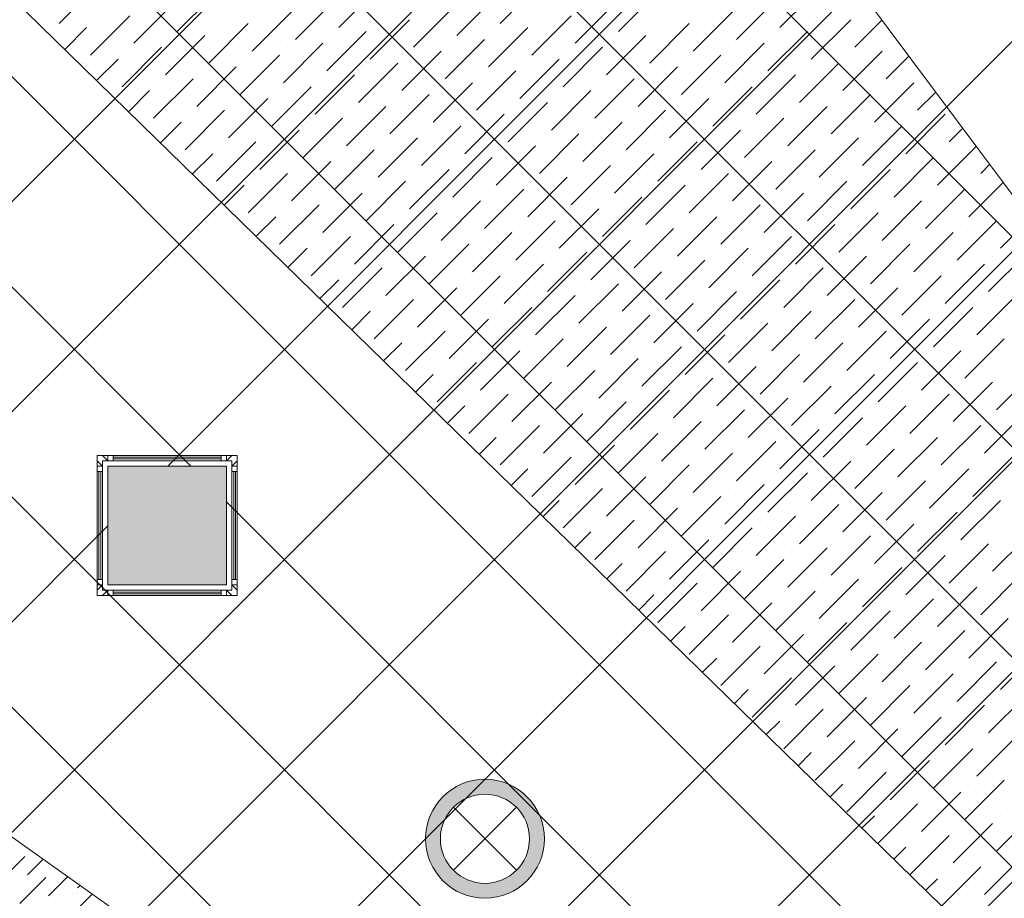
# Model space of a CAD drawing. Header units: millimetres. Extents: x -150 to 17700, y -24664 to 13830.
# Tile 31 of 58: x 5742 to 7399, y 10567 to 12045. Entities that reach past the tile are written whole.
import ezdxf

# ---------------------------------------------------------------- set-up
doc = ezdxf.new("R2010")
doc.units = ezdxf.units.MM
doc.header["$MEASUREMENT"] = 0
doc.layers.get('0').update_dxf_attribs({"lineweight": 5})
for name, color, linetype, lineweight, true_color in [('M-MEP-ELLG-LIGHT', 5, 'Continuous', 15, 0x0000ff), ('RCP XREF$0$A-CEILING-01', 9, 'Continuous', 0, 0x808080), ('RCP XREF$0$A-CELING ELEMENT', 9, 'Continuous', 0, 0x808080), ('RCP XREF$0$A-Wall & Column', 9, 'Continuous', 0, 0x808080)]:
    doc.layers.add(name, color=color, linetype=linetype, lineweight=lineweight, true_color=true_color)
doc.layers.add('RCP XREF$0$Z-TB-NONPLOT', color=9, linetype='Continuous', lineweight=0, true_color=0x808080, plot=False)

# ---------------------------------------------------------------- blocks, each defined once
blk = doc.blocks.new('RCP XREF')
at = {"layer": 'RCP XREF$0$A-Wall & Column', "lineweight": 0, "true_color": 0x808080}
h = blk.add_hatch(color=8, dxfattribs=at)
h.dxf.hatch_style = 1
h.paths.add_polyline_path([(6090.1, 11294.2), (5890.1, 11294.2), (5890.1, 11094.2), (6090.1, 11094.2)])
at = {"layer": 'RCP XREF$0$A-CEILING-01', "color": 8, "linetype": 'Continuous', "lineweight": 0, "true_color": 0x808080}
for p, q in [((200, 6210.4), (7369.6, 13380)), ((200, 5856.9), (7723.1, 13380)), ((200, 5149.7), (8430.3, 13380)), ((200, 4796.2), (8783.8, 13380)), ((200, 3735.5), (9844.5, 13380)), ((277.4, 4520), (9137.4, 13380)), ((630.9, 4520), (9490.9, 13380)), ((11187.9, 5429.1), (3237, 13380)), ((11364.7, 5605.9), (3590.6, 13380)), ((6029.9, 11294.2), (3944.1, 13380)), ((11718.3, 5959.4), (4297.7, 13380)), ((11895, 6136.2), (4651.2, 13380)), ((12071.8, 6313), (5004.8, 13380)), ((12248.6, 6489.7), (5358.3, 13380)), ((12425.4, 6666.5), (5711.9, 13380)), ((5990.9, 11294.2), (8076.7, 13380)), ((6090.1, 9272.1), (10198, 13380)), ((11541.5, 5782.6), (6090.1, 11234)), ((200, 5503.3), (5890.1, 11193.4))]:
    blk.add_line(p, q, dxfattribs=at)
at = {"layer": 'RCP XREF$0$A-CEILING-01', "color": 8, "lineweight": 0, "true_color": 0x808080}
for p, q in [((5890.1, 11294.2), (6090.1, 11294.2)), ((5890.1, 11094.2), (5890.1, 11294.2)), ((5890.1, 11294.2), (6090.1, 11294.2)), ((5890.1, 11094.2), (5890.1, 11294.2)), ((6090.1, 11294.2), (6090.1, 11094.2)), ((6090.1, 11294.2), (6090.1, 11094.2)), ((6090.1, 11094.2), (5890.1, 11094.2)), ((6090.1, 11094.2), (5890.1, 11094.2))]:
    blk.add_line(p, q, dxfattribs=at)
at = {"layer": 'RCP XREF$0$A-CELING ELEMENT', "color": 8, "lineweight": 0, "true_color": 0x808080}
for p, q in [((9510.5, 8390.5), (4048, 13722.3)), ((6198.1, 13380), (9756, 8605.6)), ((4048, 11860.3), (9301.5, 8139.7))]:
    blk.add_line(p, q, dxfattribs=at)
at = {"layer": 'RCP XREF$0$A-CELING ELEMENT', "color": 8, "linetype": 'Continuous', "lineweight": 0, "true_color": 0x808080, "transparency": 33554687}
for p, q in [((5808.1, 12038.5), (5874.4, 12104.8)), ((6278.7, 12031.9), (6345, 12098.2)), ((6550.5, 12038.5), (6616.8, 12104.8)), ((7021.2, 12031.9), (7087.5, 12098.2)), ((6006.9, 12025.2), (6073.2, 12091.5)), ((6477.6, 12018.6), (6543.9, 12084.9)), ((6749.4, 12025.2), (6815.7, 12091.5)), ((5934, 12005.4), (6000.3, 12071.6)), ((6205.8, 12012), (6272.1, 12078.3)), ((6404.7, 11998.7), (6471, 12065)), ((6676.5, 12005.4), (6742.8, 12071.6)), ((6948.3, 12012), (7014.6, 12078.3)), ((5861.1, 11985.5), (5927.4, 12051.8)), ((6132.9, 11992.1), (6199.2, 12058.4)), ((6603.6, 11985.5), (6669.9, 12051.8)), ((6875.4, 11992.1), (6941.7, 12058.4)), ((5817.6, 11995), (5854.5, 12031.9)), ((6060, 11972.2), (6126.3, 12038.5)), ((6066.6, 12031.9), (6066.6, 12031.9)), ((6331.8, 11978.8), (6398.1, 12045.1)), ((6338.4, 12038.5), (6338.4, 12038.5)), ((6530.6, 11965.6), (6596.9, 12031.9)), ((6610.2, 12045.1), (6610.2, 12045.1)), ((6802.4, 11972.2), (6868.7, 12038.5)), ((6809.1, 12031.9), (6809.1, 12031.9)), ((7074.2, 11978.8), (7140.5, 12045.1)), ((7080.9, 12038.5), (7080.9, 12038.5)), ((7147.2, 11998.7), (7193.2, 12044.7)), ((5794.8, 12025.2), (5794.8, 12025.2)), ((5987.1, 11952.3), (6053.4, 12018.6)), ((6258.9, 11959), (6325.1, 12025.2)), ((6265.5, 12018.6), (6265.5, 12018.6)), ((6537.3, 12025.2), (6537.3, 12025.2)), ((6729.5, 11952.3), (6795.8, 12018.6)), ((7001.3, 11959), (7067.6, 12025.2)), ((7007.9, 12018.6), (7007.9, 12018.6)), ((5914.1, 11932.4), (5980.4, 11998.7)), ((5993.7, 12012), (5993.7, 12012)), ((6185.9, 11939.1), (6252.2, 12005.4)), ((6192.6, 11998.7), (6192.6, 11998.7)), ((6457.7, 11945.7), (6524, 12012)), ((6464.4, 12005.4), (6464.4, 12005.4)), ((6656.6, 11932.4), (6722.9, 11998.7)), ((6736.2, 12012), (6736.2, 12012)), ((6928.4, 11939.1), (6994.7, 12005.4)), ((6935, 11998.7), (6935, 11998.7)), ((7206.8, 12005.4), (7206.8, 12005.4)), ((5920.8, 11992.1), (5920.8, 11992.1)), ((6113, 11919.2), (6179.3, 11985.5)), ((6384.8, 11925.8), (6451.1, 11992.1)), ((6391.4, 11985.5), (6391.4, 11985.5)), ((6663.2, 11992.1), (6663.2, 11992.1)), ((6855.5, 11919.2), (6921.8, 11985.5)), ((7127.3, 11925.8), (7193.6, 11992.1)), ((7133.9, 11985.5), (7133.9, 11985.5)), ((7200.2, 11945.7), (7238.5, 11984)), ((5847.8, 11972.2), (5847.8, 11972.2)), ((5871.3, 11942.6), (5907.5, 11978.8)), ((6040.1, 11899.3), (6106.4, 11965.6)), ((6119.6, 11978.8), (6119.6, 11978.8)), ((6311.9, 11905.9), (6378.2, 11972.2)), ((6318.5, 11965.6), (6318.5, 11965.6)), ((6583.7, 11912.5), (6650, 11978.8)), ((6590.3, 11972.2), (6590.3, 11972.2)), ((6782.6, 11899.3), (6848.8, 11965.6)), ((6862.1, 11978.8), (6862.1, 11978.8)), ((7054.3, 11905.9), (7120.6, 11972.2)), ((7061, 11965.6), (7061, 11965.6)), ((6046.7, 11959), (6046.7, 11959)), ((6239, 11886), (6305.3, 11952.3)), ((6510.8, 11892.7), (6577.1, 11959)), ((6517.4, 11952.3), (6517.4, 11952.3)), ((6789.2, 11959), (6789.2, 11959)), ((6981.4, 11886), (7047.7, 11952.3)), ((7259.9, 11952.3), (7259.9, 11952.3)), ((5967.2, 11879.4), (6033.5, 11945.7)), ((5973.8, 11939.1), (5973.8, 11939.1)), ((6166, 11866.1), (6232.3, 11932.4)), ((6245.6, 11945.7), (6245.6, 11945.7)), ((6437.8, 11872.8), (6504.1, 11939.1)), ((6444.5, 11932.4), (6444.5, 11932.4)), ((6709.6, 11879.4), (6775.9, 11945.7)), ((6716.3, 11939.1), (6716.3, 11939.1)), ((6908.5, 11866.1), (6974.8, 11932.4)), ((6988.1, 11945.7), (6988.1, 11945.7)), ((7180.3, 11872.8), (7246.6, 11939.1)), ((7186.9, 11932.4), (7186.9, 11932.4)), ((5900.9, 11919.2), (5900.9, 11919.2)), ((5925, 11890.2), (5960.5, 11925.8)), ((6172.7, 11925.8), (6172.7, 11925.8)), ((6364.9, 11852.9), (6431.2, 11919.2)), ((6636.7, 11859.5), (6703, 11925.8)), ((6643.3, 11919.2), (6643.3, 11919.2)), ((6915.1, 11925.8), (6915.1, 11925.8)), ((7107.4, 11852.9), (7173.7, 11919.2)), ((7253.2, 11892.7), (7283.8, 11923.2)), ((6093.1, 11846.3), (6159.4, 11912.5)), ((6099.8, 11905.9), (6099.8, 11905.9)), ((6292, 11833), (6358.3, 11899.3)), ((6371.5, 11912.5), (6371.5, 11912.5)), ((6563.8, 11839.6), (6630.1, 11905.9)), ((6570.4, 11899.3), (6570.4, 11899.3)), ((6835.6, 11846.3), (6901.9, 11912.5)), ((6842.2, 11905.9), (6842.2, 11905.9)), ((7034.5, 11833), (7100.8, 11899.3)), ((7114, 11912.5), (7114, 11912.5)), ((6020.2, 11826.4), (6086.5, 11892.7)), ((6026.8, 11886), (6026.8, 11886)), ((6298.6, 11892.7), (6298.6, 11892.7)), ((6490.9, 11819.7), (6557.2, 11886)), ((6762.7, 11826.4), (6829, 11892.7)), ((6769.3, 11886), (6769.3, 11886)), ((7041.1, 11892.7), (7041.1, 11892.7)), ((7233.3, 11819.7), (7299.6, 11886)), ((5953.9, 11866.1), (5953.9, 11866.1)), ((5978.6, 11837.8), (6013.6, 11872.8)), ((6219.1, 11813.1), (6285.4, 11879.4)), ((6225.7, 11872.8), (6225.7, 11872.8)), ((6418, 11799.9), (6484.2, 11866.1)), ((6497.5, 11879.4), (6497.5, 11879.4)), ((6689.7, 11806.5), (6756, 11872.8)), ((6696.4, 11866.1), (6696.4, 11866.1)), ((6961.5, 11813.1), (7027.8, 11879.4)), ((6968.2, 11872.8), (6968.2, 11872.8)), ((7160.4, 11799.9), (7226.7, 11866.1)), ((7240, 11879.4), (7240, 11879.4)), ((6146.2, 11793.2), (6212.4, 11859.5)), ((6152.8, 11852.9), (6152.8, 11852.9)), ((6424.6, 11859.5), (6424.6, 11859.5)), ((6616.8, 11786.6), (6683.1, 11852.9)), ((6888.6, 11793.2), (6954.9, 11859.5)), ((6895.2, 11852.9), (6895.2, 11852.9)), ((7167, 11859.5), (7167, 11859.5)), ((7306.3, 11839.6), (7329, 11862.4)), ((6073.2, 11773.3), (6139.5, 11839.6)), ((6079.9, 11833), (6079.9, 11833)), ((6345, 11780), (6411.3, 11846.3)), ((6351.7, 11839.6), (6351.7, 11839.6)), ((6543.9, 11766.7), (6610.2, 11833)), ((6623.5, 11846.3), (6623.5, 11846.3)), ((6815.7, 11773.3), (6882, 11839.6)), ((6822.3, 11833), (6822.3, 11833)), ((7087.5, 11780), (7153.8, 11846.3)), ((7094.1, 11839.6), (7094.1, 11839.6)), ((6032.3, 11785.4), (6066.6, 11819.7)), ((6272.1, 11760.1), (6338.4, 11826.4)), ((6278.7, 11819.7), (6278.7, 11819.7)), ((6550.5, 11826.4), (6550.5, 11826.4)), ((6742.8, 11753.4), (6809.1, 11819.7)), ((7014.6, 11760.1), (7080.9, 11826.4)), ((7021.2, 11819.7), (7021.2, 11819.7)), ((7286.4, 11766.7), (7351.7, 11832)), ((7293, 11826.4), (7293, 11826.4)), ((6006.9, 11813.1), (6006.9, 11813.1)), ((6199.2, 11740.2), (6265.5, 11806.5)), ((6205.8, 11799.9), (6205.8, 11799.9)), ((6471, 11746.8), (6537.3, 11813.1)), ((6477.6, 11806.5), (6477.6, 11806.5)), ((6669.9, 11733.6), (6736.2, 11799.9)), ((6749.4, 11813.1), (6749.4, 11813.1)), ((6941.7, 11740.2), (7007.9, 11806.5)), ((6948.3, 11799.9), (6948.3, 11799.9)), ((7213.4, 11746.8), (7279.7, 11813.1)), ((7220.1, 11806.5), (7220.1, 11806.5)), ((7359.3, 11786.6), (7374.3, 11801.6)), ((6126.3, 11720.3), (6192.6, 11786.6)), ((6398.1, 11726.9), (6464.4, 11793.2)), ((6404.7, 11786.6), (6404.7, 11786.6)), ((6676.5, 11793.2), (6676.5, 11793.2)), ((6868.7, 11720.3), (6935, 11786.6)), ((7140.5, 11726.9), (7206.8, 11793.2)), ((7147.2, 11786.6), (7147.2, 11786.6)), ((6086, 11733.1), (6119.6, 11766.7)), ((6132.9, 11780), (6132.9, 11780)), ((6325.1, 11707), (6391.4, 11773.3)), ((6331.8, 11766.7), (6331.8, 11766.7)), ((6596.9, 11713.7), (6663.2, 11780)), ((6603.6, 11773.3), (6603.6, 11773.3)), ((6795.8, 11700.4), (6862.1, 11766.7)), ((6875.4, 11780), (6875.4, 11780)), ((7067.6, 11707), (7133.9, 11773.3)), ((7074.2, 11766.7), (7074.2, 11766.7)), ((7339.4, 11713.7), (7397, 11771.3)), ((7346, 11773.3), (7346, 11773.3)), ((6060, 11760.1), (6060, 11760.1)), ((6252.2, 11687.2), (6318.5, 11753.4)), ((6524, 11693.8), (6590.3, 11760.1)), ((6530.6, 11753.4), (6530.6, 11753.4)), ((6802.4, 11760.1), (6802.4, 11760.1)), ((6994.7, 11687.2), (7061, 11753.4)), ((7266.5, 11693.8), (7332.8, 11760.1)), ((7273.1, 11753.4), (7273.1, 11753.4)), ((6179.3, 11667.3), (6245.6, 11733.6)), ((6258.9, 11746.8), (6258.9, 11746.8)), ((6451.1, 11673.9), (6517.4, 11740.2)), ((6457.7, 11733.6), (6457.7, 11733.6)), ((6722.9, 11680.5), (6789.2, 11746.8)), ((6729.5, 11740.2), (6729.5, 11740.2)), ((6921.8, 11667.3), (6988.1, 11733.6)), ((7001.3, 11746.8), (7001.3, 11746.8)), ((7193.6, 11673.9), (7259.9, 11740.2)), ((7200.2, 11733.6), (7200.2, 11733.6)), ((6185.9, 11726.9), (6185.9, 11726.9)), ((6378.2, 11654), (6444.5, 11720.3)), ((6650, 11660.6), (6716.3, 11726.9)), ((6656.6, 11720.3), (6656.6, 11720.3)), ((6928.4, 11726.9), (6928.4, 11726.9)), ((7120.6, 11654), (7186.9, 11720.3)), ((6113, 11707), (6113, 11707)), ((6139.7, 11680.7), (6172.7, 11713.7)), ((6305.3, 11634.1), (6371.5, 11700.4)), ((6384.8, 11713.7), (6384.8, 11713.7)), ((6577.1, 11640.8), (6643.3, 11707)), ((6583.7, 11700.4), (6583.7, 11700.4)), ((6848.8, 11647.4), (6915.1, 11713.7)), ((6855.5, 11707), (6855.5, 11707)), ((7047.7, 11634.1), (7114, 11700.4)), ((7127.3, 11713.7), (7127.3, 11713.7)), ((7319.5, 11640.8), (7385.8, 11707)), ((7326.1, 11700.4), (7326.1, 11700.4)), ((7392.4, 11660.6), (7442.3, 11710.5)), ((6311.9, 11693.8), (6311.9, 11693.8)), ((6504.1, 11620.9), (6570.4, 11687.2)), ((6775.9, 11627.5), (6842.2, 11693.8)), ((6782.6, 11687.2), (6782.6, 11687.2)), ((7054.3, 11693.8), (7054.3, 11693.8)), ((7246.6, 11620.9), (7312.9, 11687.2)), ((6232.3, 11614.2), (6298.6, 11680.5)), ((6239, 11673.9), (6239, 11673.9)), ((6431.2, 11601), (6497.5, 11667.3)), ((6510.8, 11680.5), (6510.8, 11680.5)), ((6703, 11607.6), (6769.3, 11673.9)), ((6709.6, 11667.3), (6709.6, 11667.3)), ((6974.8, 11614.2), (7041.1, 11680.5)), ((6981.4, 11673.9), (6981.4, 11673.9)), ((7173.7, 11601), (7240, 11667.3)), ((7253.2, 11680.5), (7253.2, 11680.5)), ((6193.3, 11628.3), (6225.7, 11660.6)), ((6437.8, 11660.6), (6437.8, 11660.6)), ((6630.1, 11587.7), (6696.4, 11654)), ((6901.9, 11594.3), (6968.2, 11660.6)), ((6908.5, 11654), (6908.5, 11654)), ((7180.3, 11660.6), (7180.3, 11660.6)), ((7372.5, 11587.7), (7438.8, 11654)), ((6358.3, 11581.1), (6424.6, 11647.4)), ((6364.9, 11640.8), (6364.9, 11640.8)), ((6557.2, 11567.8), (6623.5, 11634.1)), ((6636.7, 11647.4), (6636.7, 11647.4)), ((6829, 11574.5), (6895.2, 11640.8)), ((6835.6, 11634.1), (6835.6, 11634.1)), ((7100.8, 11581.1), (7167, 11647.4)), ((7107.4, 11640.8), (7107.4, 11640.8)), ((7299.6, 11567.8), (7365.9, 11634.1)), ((7379.2, 11647.4), (7379.2, 11647.4)), ((6285.4, 11561.2), (6351.7, 11627.5)), ((6292, 11620.9), (6292, 11620.9)), ((6563.8, 11627.5), (6563.8, 11627.5)), ((6756, 11554.6), (6822.3, 11620.9)), ((7027.8, 11561.2), (7094.1, 11627.5)), ((7034.5, 11620.9), (7034.5, 11620.9)), ((7306.3, 11627.5), (7306.3, 11627.5)), ((6247, 11575.9), (6278.7, 11607.6)), ((6484.2, 11547.9), (6550.5, 11614.2)), ((6490.9, 11607.6), (6490.9, 11607.6)), ((6683.1, 11534.7), (6749.4, 11601)), ((6762.7, 11614.2), (6762.7, 11614.2)), ((6954.9, 11541.3), (7021.2, 11607.6)), ((6961.5, 11601), (6961.5, 11601)), ((7226.7, 11547.9), (7293, 11614.2)), ((7233.3, 11607.6), (7233.3, 11607.6)), ((6411.3, 11528.1), (6477.6, 11594.3)), ((6418, 11587.7), (6418, 11587.7)), ((6689.7, 11594.3), (6689.7, 11594.3)), ((6882, 11521.4), (6948.3, 11587.7)), ((7153.8, 11528.1), (7220.1, 11594.3)), ((7160.4, 11587.7), (7160.4, 11587.7)), ((6338.4, 11508.2), (6404.7, 11574.5)), ((6345, 11567.8), (6345, 11567.8)), ((6610.2, 11514.8), (6676.5, 11581.1)), ((6616.8, 11574.5), (6616.8, 11574.5)), ((6809.1, 11501.5), (6875.4, 11567.8)), ((6888.6, 11581.1), (6888.6, 11581.1)), ((7080.9, 11508.2), (7147.2, 11574.5)), ((7087.5, 11567.8), (7087.5, 11567.8)), ((7352.7, 11514.8), (7419, 11581.1)), ((7359.3, 11574.5), (7359.3, 11574.5)), ((6300.7, 11523.5), (6331.8, 11554.6)), ((6537.3, 11494.9), (6603.6, 11561.2)), ((6543.9, 11554.6), (6543.9, 11554.6)), ((6815.7, 11561.2), (6815.7, 11561.2)), ((7007.9, 11488.3), (7074.2, 11554.6)), ((7279.7, 11494.9), (7346, 11561.2)), ((7286.4, 11554.6), (7286.4, 11554.6)), ((6464.4, 11475), (6530.6, 11541.3)), ((6471, 11534.7), (6471, 11534.7)), ((6736.2, 11481.7), (6802.4, 11547.9)), ((6742.8, 11541.3), (6742.8, 11541.3)), ((6935, 11468.4), (7001.3, 11534.7)), ((7014.6, 11547.9), (7014.6, 11547.9)), ((7206.8, 11475), (7273.1, 11541.3)), ((7213.4, 11534.7), (7213.4, 11534.7)), ((6391.4, 11455.1), (6457.7, 11521.4)), ((6663.2, 11461.8), (6729.5, 11528.1)), ((6669.9, 11521.4), (6669.9, 11521.4)), ((6941.7, 11528.1), (6941.7, 11528.1)), ((7133.9, 11455.1), (7200.2, 11521.4)), ((6354.4, 11471.1), (6384.8, 11501.5)), ((6398.1, 11514.8), (6398.1, 11514.8)), ((6590.3, 11441.9), (6656.6, 11508.2)), ((6596.9, 11501.5), (6596.9, 11501.5)), ((6862.1, 11448.5), (6928.4, 11514.8)), ((6868.7, 11508.2), (6868.7, 11508.2)), ((7061, 11435.2), (7127.3, 11501.5)), ((7140.5, 11514.8), (7140.5, 11514.8)), ((7332.8, 11441.9), (7399.1, 11508.2)), ((7339.4, 11501.5), (7339.4, 11501.5)), ((6517.4, 11422), (6583.7, 11488.3)), ((6789.2, 11428.6), (6855.5, 11494.9)), ((6795.8, 11488.3), (6795.8, 11488.3)), ((7067.6, 11494.9), (7067.6, 11494.9)), ((7259.9, 11422), (7326.1, 11488.3)), ((6444.5, 11402.1), (6510.8, 11468.4)), ((6524, 11481.7), (6524, 11481.7)), ((6716.3, 11408.7), (6782.6, 11475)), ((6722.9, 11468.4), (6722.9, 11468.4)), ((6988.1, 11415.4), (7054.3, 11481.7)), ((6994.7, 11475), (6994.7, 11475)), ((7186.9, 11402.1), (7253.2, 11468.4)), ((7266.5, 11481.7), (7266.5, 11481.7)), ((6451.1, 11461.8), (6451.1, 11461.8)), ((6643.3, 11388.8), (6709.6, 11455.1)), ((6915.1, 11395.5), (6981.4, 11461.8)), ((6921.8, 11455.1), (6921.8, 11455.1)), ((7193.6, 11461.8), (7193.6, 11461.8)), ((7385.8, 11388.8), (7452.1, 11455.1)), ((6408, 11418.7), (6437.8, 11448.5)), ((6570.4, 11369), (6636.7, 11435.2)), ((6650, 11448.5), (6650, 11448.5)), ((6842.2, 11375.6), (6908.5, 11441.9)), ((6848.8, 11435.2), (6848.8, 11435.2)), ((7114, 11382.2), (7180.3, 11448.5)), ((7120.6, 11441.9), (7120.6, 11441.9)), ((7312.9, 11369), (7379.2, 11435.2)), ((7392.4, 11448.5), (7392.4, 11448.5)), ((6577.1, 11428.6), (6577.1, 11428.6)), ((6769.3, 11355.7), (6835.6, 11422)), ((7041.1, 11362.3), (7107.4, 11428.6)), ((7047.7, 11422), (7047.7, 11422)), ((7319.5, 11428.6), (7319.5, 11428.6)), ((6497.5, 11349.1), (6563.8, 11415.4)), ((6504.1, 11408.7), (6504.1, 11408.7)), ((6696.4, 11335.8), (6762.7, 11402.1)), ((6775.9, 11415.4), (6775.9, 11415.4)), ((6968.2, 11342.4), (7034.5, 11408.7)), ((6974.8, 11402.1), (6974.8, 11402.1)), ((7240, 11349.1), (7306.3, 11415.4)), ((7246.6, 11408.7), (7246.6, 11408.7)), ((6461.7, 11366.3), (6490.9, 11395.5)), ((6703, 11395.5), (6703, 11395.5)), ((6895.2, 11322.6), (6961.5, 11388.8)), ((7167, 11329.2), (7233.3, 11395.5)), ((7173.7, 11388.8), (7173.7, 11388.8)), ((6623.5, 11315.9), (6689.7, 11382.2)), ((6630.1, 11375.6), (6630.1, 11375.6)), ((6822.3, 11302.7), (6888.6, 11369)), ((6901.9, 11382.2), (6901.9, 11382.2)), ((7094.1, 11309.3), (7160.4, 11375.6)), ((7100.8, 11369), (7100.8, 11369)), ((7365.9, 11315.9), (7432.2, 11382.2)), ((7372.5, 11375.6), (7372.5, 11375.6)), ((6550.5, 11296), (6616.8, 11362.3)), ((6557.2, 11355.7), (6557.2, 11355.7)), ((6829, 11362.3), (6829, 11362.3)), ((7021.2, 11289.4), (7087.5, 11355.7)), ((7293, 11296), (7359.3, 11362.3)), ((7299.6, 11355.7), (7299.6, 11355.7)), ((6515.4, 11313.9), (6543.9, 11342.4)), ((6749.4, 11282.8), (6815.7, 11349.1)), ((6756, 11342.4), (6756, 11342.4)), ((6948.3, 11269.5), (7014.6, 11335.8)), ((7027.8, 11349.1), (7027.8, 11349.1)), ((7220.1, 11276.2), (7286.4, 11342.4)), ((7226.7, 11335.8), (7226.7, 11335.8)), ((6676.5, 11262.9), (6742.8, 11329.2)), ((6683.1, 11322.6), (6683.1, 11322.6)), ((6954.9, 11329.2), (6954.9, 11329.2)), ((7147.2, 11256.3), (7213.4, 11322.6)), ((6603.6, 11243), (6669.9, 11309.3)), ((6610.2, 11302.7), (6610.2, 11302.7)), ((6875.4, 11249.6), (6941.7, 11315.9)), ((6882, 11309.3), (6882, 11309.3)), ((7074.2, 11236.4), (7140.5, 11302.7)), ((7153.8, 11315.9), (7153.8, 11315.9)), ((7346, 11243), (7412.3, 11309.3)), ((7352.7, 11302.7), (7352.7, 11302.7)), ((6569.1, 11261.5), (6596.9, 11289.4)), ((6802.4, 11229.7), (6868.7, 11296)), ((6809.1, 11289.4), (6809.1, 11289.4)), ((7080.9, 11296), (7080.9, 11296)), ((7273.1, 11223.1), (7339.4, 11289.4)), ((6729.5, 11209.9), (6795.8, 11276.2)), ((6736.2, 11269.5), (6736.2, 11269.5)), ((7001.3, 11216.5), (7067.6, 11282.8)), ((7007.9, 11276.2), (7007.9, 11276.2)), ((7200.2, 11203.2), (7266.5, 11269.5)), ((7279.7, 11282.8), (7279.7, 11282.8)), ((6656.6, 11190), (6722.9, 11256.3)), ((6928.4, 11196.6), (6994.7, 11262.9)), ((6935, 11256.3), (6935, 11256.3)), ((7206.8, 11262.9), (7206.8, 11262.9)), ((6622.7, 11209.1), (6650, 11236.4)), ((6663.2, 11249.6), (6663.2, 11249.6)), ((6855.5, 11176.7), (6921.8, 11243)), ((6862.1, 11236.4), (6862.1, 11236.4)), ((7127.3, 11183.3), (7193.6, 11249.6)), ((7133.9, 11243), (7133.9, 11243)), ((7326.1, 11170.1), (7392.4, 11236.4)), ((6782.6, 11156.8), (6848.8, 11223.1)), ((7054.3, 11163.5), (7120.6, 11229.7)), ((7061, 11223.1), (7061, 11223.1)), ((7332.8, 11229.7), (7332.8, 11229.7)), ((6709.6, 11136.9), (6775.9, 11203.2)), ((6789.2, 11216.5), (6789.2, 11216.5)), ((6981.4, 11143.6), (7047.7, 11209.9)), ((6988.1, 11203.2), (6988.1, 11203.2)), ((7253.2, 11150.2), (7319.5, 11216.5)), ((7259.9, 11209.9), (7259.9, 11209.9)), ((6716.3, 11196.6), (6716.3, 11196.6)), ((6908.5, 11123.7), (6974.8, 11190)), ((7180.3, 11130.3), (7246.6, 11196.6)), ((7186.9, 11190), (7186.9, 11190)), ((6676.4, 11156.8), (6703, 11183.3)), ((6835.6, 11103.8), (6901.9, 11170.1)), ((6915.1, 11183.3), (6915.1, 11183.3)), ((7107.4, 11110.4), (7173.7, 11176.7)), ((7114, 11170.1), (7114, 11170.1)), ((7379.2, 11117.1), (7445.5, 11183.3)), ((7385.8, 11176.7), (7385.8, 11176.7)), ((6842.2, 11163.5), (6842.2, 11163.5)), ((7034.5, 11090.5), (7100.8, 11156.8)), ((7306.3, 11097.2), (7372.5, 11163.5)), ((7312.9, 11156.8), (7312.9, 11156.8)), ((6762.7, 11083.9), (6829, 11150.2)), ((6769.3, 11143.6), (6769.3, 11143.6)), ((6961.5, 11070.6), (7027.8, 11136.9)), ((7041.1, 11150.2), (7041.1, 11150.2)), ((7233.3, 11077.3), (7299.6, 11143.6)), ((7240, 11136.9), (7240, 11136.9)), ((6730.1, 11104.4), (6756, 11130.3)), ((6968.2, 11130.3), (6968.2, 11130.3)), ((7160.4, 11057.4), (7226.7, 11123.7)), ((6888.6, 11050.8), (6954.9, 11117.1)), ((6895.2, 11110.4), (6895.2, 11110.4)), ((7087.5, 11037.5), (7153.8, 11103.8)), ((7167, 11117.1), (7167, 11117.1)), ((7359.3, 11044.1), (7425.6, 11110.4)), ((7365.9, 11103.8), (7365.9, 11103.8)), ((6815.7, 11030.9), (6882, 11097.2)), ((6822.3, 11090.5), (6822.3, 11090.5)), ((7094.1, 11097.2), (7094.1, 11097.2)), ((7286.4, 11024.2), (7352.7, 11090.5)), ((6783.8, 11052), (6809.1, 11077.3)), ((7014.6, 11017.6), (7080.9, 11083.9)), ((7021.2, 11077.3), (7021.2, 11077.3)), ((7213.4, 11004.4), (7279.7, 11070.6)), ((7293, 11083.9), (7293, 11083.9)), ((6941.7, 10997.7), (7007.9, 11064)), ((6948.3, 11057.4), (6948.3, 11057.4)), ((7220.1, 11064), (7220.1, 11064)), ((6868.7, 10977.8), (6935, 11044.1)), ((6875.4, 11037.5), (6875.4, 11037.5)), ((7140.5, 10984.5), (7206.8, 11050.8)), ((7147.2, 11044.1), (7147.2, 11044.1)), ((7339.4, 10971.2), (7405.7, 11037.5)), ((6837.4, 10999.6), (6862.1, 11024.2)), ((7067.6, 10964.6), (7133.9, 11030.9)), ((7074.2, 11024.2), (7074.2, 11024.2)), ((7346, 11030.9), (7346, 11030.9)), ((6994.7, 10944.7), (7061, 11011)), ((7001.3, 11004.4), (7001.3, 11004.4)), ((7266.5, 10951.3), (7332.8, 11017.6)), ((7273.1, 11011), (7273.1, 11011)), ((6921.8, 10924.8), (6988.1, 10991.1)), ((7193.6, 10931.4), (7259.9, 10997.7)), ((7200.2, 10991.1), (7200.2, 10991.1)), ((6891.1, 10947.2), (6915.1, 10971.2)), ((6928.4, 10984.5), (6928.4, 10984.5)), ((7120.6, 10911.5), (7186.9, 10977.8)), ((7127.3, 10971.2), (7127.3, 10971.2)), ((7392.4, 10918.2), (7458.7, 10984.5)), ((7399.1, 10977.8), (7399.1, 10977.8)), ((7047.7, 10891.7), (7114, 10958)), ((7319.5, 10898.3), (7385.8, 10964.6)), ((7326.1, 10958), (7326.1, 10958)), ((6974.8, 10871.8), (7041.1, 10938.1)), ((7054.3, 10951.3), (7054.3, 10951.3)), ((7246.6, 10878.4), (7312.9, 10944.7)), ((7253.2, 10938.1), (7253.2, 10938.1)), ((6981.4, 10931.4), (6981.4, 10931.4)), ((7173.7, 10858.5), (7240, 10924.8)), ((6944.8, 10894.8), (6968.2, 10918.2)), ((7100.8, 10838.6), (7167, 10904.9)), ((7180.3, 10918.2), (7180.3, 10918.2)), ((7372.5, 10845.3), (7438.8, 10911.5)), ((7379.2, 10904.9), (7379.2, 10904.9)), ((7107.4, 10898.3), (7107.4, 10898.3)), ((7299.6, 10825.4), (7365.9, 10891.7)), ((7027.8, 10818.7), (7094.1, 10885)), ((7034.5, 10878.4), (7034.5, 10878.4)), ((7226.7, 10805.5), (7293, 10871.8)), ((7306.3, 10885), (7306.3, 10885)), ((6998.5, 10842.4), (7021.2, 10865.1)), ((7233.3, 10865.1), (7233.3, 10865.1)), ((7153.8, 10785.6), (7220.1, 10851.9)), ((7160.4, 10845.3), (7160.4, 10845.3)), ((7352.7, 10772.3), (7419, 10838.6)), ((7080.9, 10765.7), (7147.2, 10832)), ((7087.5, 10825.4), (7087.5, 10825.4)), ((7359.3, 10832), (7359.3, 10832)), ((7052.1, 10790), (7074.2, 10812.1)), ((7279.7, 10752.4), (7346, 10818.7)), ((7286.4, 10812.1), (7286.4, 10812.1)), ((7206.8, 10732.6), (7273.1, 10798.9)), ((7213.4, 10792.2), (7213.4, 10792.2)), ((7133.9, 10712.7), (7200.2, 10779)), ((7140.5, 10772.3), (7140.5, 10772.3)), ((7105.8, 10737.6), (7127.3, 10759.1)), ((7332.8, 10699.4), (7399.1, 10765.7)), ((7339.4, 10759.1), (7339.4, 10759.1)), ((7259.9, 10679.5), (7326.1, 10745.8)), ((7266.5, 10739.2), (7266.5, 10739.2)), ((7186.9, 10659.6), (7253.2, 10725.9)), ((7159.5, 10685.2), (7180.3, 10706)), ((7193.6, 10719.3), (7193.6, 10719.3)), ((7385.8, 10646.4), (7452.1, 10712.7)), ((7392.4, 10706), (7392.4, 10706)), ((7312.9, 10626.5), (7379.2, 10692.8)), ((7240, 10606.7), (7306.3, 10672.9)), ((7319.5, 10686.2), (7319.5, 10686.2)), ((7246.6, 10666.3), (7246.6, 10666.3)), ((5759.5, 10646.4), (5759.5, 10646.4)), ((7213.2, 10632.8), (7233.3, 10653)), ((7365.9, 10573.5), (7432.2, 10639.8)), ((5706.4, 10593.4), (5750.6, 10637.5)), ((5755, 10606.6), (5781.2, 10632.8)), ((7372.5, 10633.1), (7372.5, 10633.1)), ((5794.8, 10611), (5794.8, 10611)), ((7293.7, 10554.3), (7359.3, 10619.9)), ((7299.6, 10613.2), (7299.6, 10613.2)), ((5741.8, 10558), (5786, 10602.2)), ((5746.2, 10597.8), (5746.2, 10597.8)), ((5790.4, 10571.3), (5822.6, 10603.5)), ((7266.8, 10580.5), (7286.4, 10600)), ((5825.8, 10535.9), (5864, 10574.2)), ((5830.2, 10575.7), (5830.2, 10575.7)), ((5839, 10584.5), (5843.3, 10588.8))]:
    blk.add_line(p, q, dxfattribs=at)
at = {"layer": 'RCP XREF$0$A-Wall & Column', "color": 8, "lineweight": 0, "true_color": 0x808080}
for p, q in [((5872.1, 11303.2), (5872.1, 11294.2)), ((5881.1, 11312.2), (5890.1, 11312.2)), ((5899.1, 11312.2), (6081.1, 11312.2)), ((5899.1, 11309.2), (6081.1, 11309.2)), ((5899.1, 11306.2), (6081.1, 11306.2)), ((6090.1, 11312.2), (6099.1, 11312.2)), ((6108.1, 11303.2), (6108.1, 11294.2)), ((5890.1, 11294.2), (6090.1, 11294.2)), ((5890.1, 11094.2), (5890.1, 11294.2)), ((6090.1, 11294.2), (6090.1, 11094.2)), ((5872.1, 11285.2), (5872.1, 11103.2)), ((5875.1, 11285.2), (5875.1, 11103.2)), ((5878.1, 11285.2), (5878.1, 11103.2)), ((6102.1, 11285.2), (6102.1, 11103.2)), ((6105.1, 11285.2), (6105.1, 11103.2)), ((6108.1, 11285.2), (6108.1, 11103.2)), ((5872.1, 11085.2), (5872.1, 11094.2)), ((6090.1, 11094.2), (5890.1, 11094.2)), ((6108.1, 11094.2), (6108.1, 11085.2)), ((5881.1, 11076.2), (5890.1, 11076.2)), ((5899.1, 11082.2), (6081.1, 11082.2)), ((5899.1, 11079.2), (6081.1, 11079.2)), ((5899.1, 11076.2), (6081.1, 11076.2)), ((6099.1, 11076.2), (6090.1, 11076.2))]:
    blk.add_line(p, q, dxfattribs=at)
for points in [[(5890.1, 11303.2), (5881.1, 11312.2), (5872.1, 11312.2), (5872.1, 11303.2), (5881.1, 11294.2)], [(5899.1, 11303.2), (5899.1, 11312.2), (5890.1, 11312.2), (5890.1, 11303.2)], [(6090.1, 11303.2), (6090.1, 11312.2), (6081.1, 11312.2), (6081.1, 11303.2)], [(6099.1, 11294.2), (6108.1, 11303.2), (6108.1, 11312.2), (6099.1, 11312.2), (6090.1, 11303.2)], [(5881.1, 11294.2), (5872.1, 11294.2), (5872.1, 11285.2), (5881.1, 11285.2)], [(6099.1, 11285.2), (6108.1, 11285.2), (6108.1, 11294.2), (6099.1, 11294.2)], [(5881.1, 11103.2), (5872.1, 11103.2), (5872.1, 11094.2), (5881.1, 11094.2)], [(5881.1, 11094.2), (5872.1, 11085.2), (5872.1, 11076.2), (5881.1, 11076.2), (5890.1, 11085.2)], [(6090.1, 11085.2), (6099.1, 11076.2), (6108.1, 11076.2), (6108.1, 11085.2), (6099.1, 11094.2)], [(6099.1, 11094.2), (6108.1, 11094.2), (6108.1, 11103.2), (6099.1, 11103.2)], [(5890.1, 11085.2), (5890.1, 11076.2), (5899.1, 11076.2), (5899.1, 11085.2)], [(6081.1, 11085.2), (6081.1, 11076.2), (6090.1, 11076.2), (6090.1, 11085.2)]]:
    blk.add_lwpolyline(points, dxfattribs=at)
blk.add_lwpolyline([(5881.1, 11085.2), (6099.1, 11085.2), (6099.1, 11303.2), (5881.1, 11303.2)], close=True, dxfattribs=at)
at = {"layer": 'RCP XREF$0$Z-TB-NONPLOT', "color": 8, "lineweight": 0, "true_color": 0x808080}
for p, q in [((5872, 11312.2), (6108, 11312.2)), ((5872, 11076.2), (5872, 11312.2)), ((6108, 11312.2), (6108, 11076.2)), ((6108, 11076.2), (5872, 11076.2))]:
    blk.add_line(p, q, dxfattribs=at)
blk = doc.blocks.new('*U29')
at = {"lineweight": 0}
h = blk.add_hatch(color=0, dxfattribs=at)
h.dxf.hatch_style = 1
h.paths.add_polyline_path([(-70.7, 70.7), (-53, 53, -0.414214), (53, 53), (70.7, 70.7, 0.414214)])
h.paths.add_polyline_path([(75, 0, -0.198912), (53, -53), (70.7, -70.7, 0.198912), (100, 0, 0.198912), (70.7, 70.7), (53, 53, -0.198912)])
h.paths.add_polyline_path([(-53, -53), (-70.7, -70.7, 0.414214), (70.7, -70.7), (53, -53, -0.414214)])
h.paths.add_polyline_path([(-75, 0, -0.198912), (-53, 53), (-70.7, 70.7, 0.198912), (-100, 0, 0.198912), (-70.7, -70.7), (-53, -53, -0.198912)])
at = {"color": 0}
for p, q in [((-53, 53), (53, -53)), ((-53, -53), (53, 53))]:
    blk.add_line(p, q, dxfattribs=at)
at = {"color": 0, "lineweight": 0}
for radius in [100, 75]:
    blk.add_circle((0, 0), radius, dxfattribs=at)

msp = doc.modelspace()

# ---------------------------------------------------------------- block references
at = {"color": 8, "true_color": 0x808080}
msp.add_blockref('RCP XREF', (0, 0), dxfattribs=at)
at = {"layer": 'M-MEP-ELLG-LIGHT', "color": 5, "true_color": 0x0000ff}
msp.add_blockref('*U29', (6524.9, 10667.2), dxfattribs=at)

doc.saveas('drawing.dxf')
